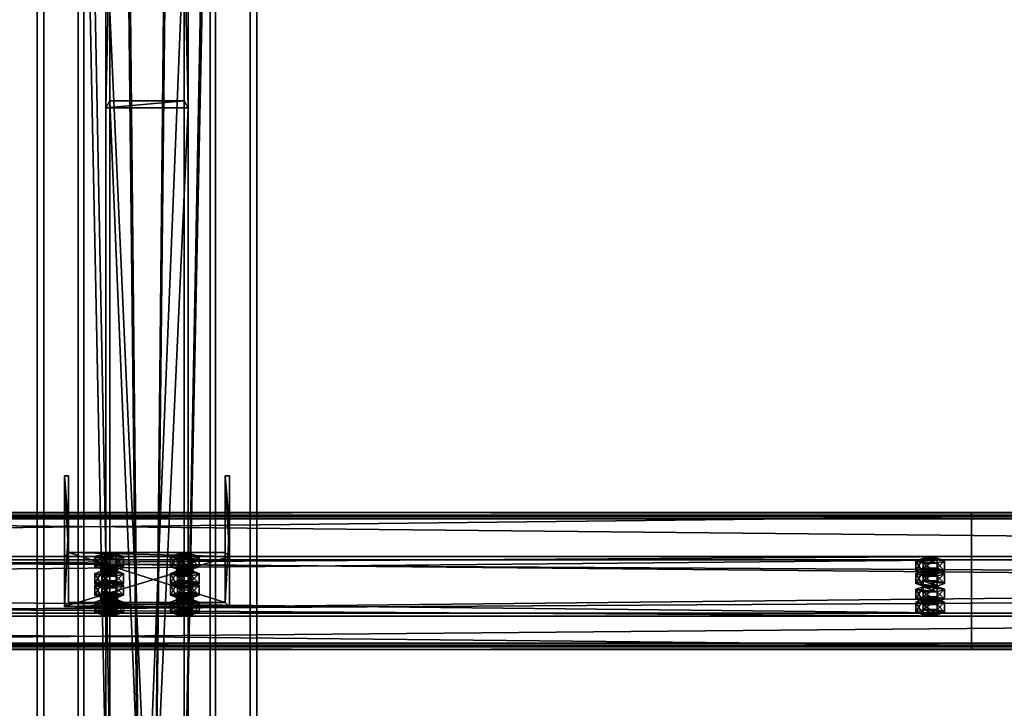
# Model space of a CAD drawing. Header units: millimetres. Extents: x -333 to 67333, y -930 to 39730.
# Tile 60 of 256: x 5407 to 6124, y 5478 to 5979. Entities that reach past the tile are written whole.
import ezdxf

# ---------------------------------------------------------------- set-up
doc = ezdxf.new("R2010")
doc.units = ezdxf.units.MM
for name, color, linetype in [('13', 7, 'Continuous'), ('5', 7, 'Continuous'), ('6', 7, 'Continuous'), ('7', 7, 'Continuous'), ('8', 7, 'Continuous'), ('95', 7, 'Continuous')]:
    doc.layers.add(name, color=color, linetype=linetype)

msp = doc.modelspace()

# ---------------------------------------------------------------- meshes
at = {"layer": '13', "color": 30}
mesh = msp.add_polyface(dxfattribs=at)
corners = [(6100.01, 5617.73, 4626.35), (6100.01, 5545.34, 4610.96), (-329.99, 5545.34, 4610.96), (-329.99, 5617.73, 4626.35), (6100.01, 5586.51, 4417.29), (-329.99, 5586.51, 4417.29), (6100.01, 5525.86, 4404.4), (-329.99, 5525.86, 4404.4), (6100.01, 5523.16, 4417.12), (-329.99, 5523.16, 4417.12), (6100.01, 5521.21, 4416.7), (-329.99, 5521.21, 4416.7), (6100.01, 5524.32, 4402.03), (-329.99, 5524.32, 4402.03), (6100.01, 5588.88, 4415.75), (-329.99, 5588.88, 4415.75), (6100.01, 5547.72, 4609.42), (-329.99, 5547.72, 4609.42), (6100.01, 5616.19, 4623.98), (-329.99, 5616.19, 4623.98), (6100.01, 5618.89, 4611.26), (-329.99, 5618.89, 4611.26), (6100.01, 5620.85, 4611.68), (-329.99, 5620.85, 4611.68)]
mesh.append_faces([[corners[k] for k in face] for face in [(0, 2, 3, 3), (1, 5, 2, 2), (4, 7, 5, 5), (6, 9, 7, 7), (8, 11, 9, 9), (10, 13, 11, 11), (12, 15, 13, 13), (14, 17, 15, 15), (16, 19, 17, 17), (18, 21, 19, 19), (20, 23, 21, 21), (22, 3, 23, 23), (8, 12, 10, 10), (20, 0, 22, 22), (11, 7, 9, 9)]], dxfattribs={"vtx0": -1, "color": 30})
mesh.append_faces([[corners[k] for k in face] for face in [(14, 1, 16, 16), (16, 0, 18, 18), (18, 0, 20, 20), (3, 19, 23, 23), (19, 2, 17, 17), (17, 2, 15, 15), (15, 5, 13, 13), (13, 7, 11, 11)]], dxfattribs={"vtx0": -1, "vtx1": -1, "color": 30})
mesh.append_faces([[corners[k] for k in face] for face in [(12, 8, 6, 6), (6, 14, 12, 12), (14, 6, 4, 4), (14, 4, 1, 1), (16, 1, 0, 0), (19, 3, 2, 2), (15, 2, 5, 5), (13, 5, 7, 7)]], dxfattribs={"vtx0": -1, "vtx2": -1, "vtx3": -1, "color": 30})
mesh.append_faces([[corners[k] for k in face] for face in [(21, 23, 19, 19)]], dxfattribs={"vtx1": -1, "color": 30})
mesh.append_faces([[corners[k] for k in face] for face in [(0, 1, 2, 2), (1, 4, 5, 5), (4, 6, 7, 7), (6, 8, 9, 9), (8, 10, 11, 11), (10, 12, 13, 13), (12, 14, 15, 15), (14, 16, 17, 17), (16, 18, 19, 19), (18, 20, 21, 21), (20, 22, 23, 23), (22, 0, 3, 3)]], dxfattribs={"vtx2": -1, "vtx3": -1, "color": 30})
mesh = msp.add_polyface(dxfattribs=at)
corners = [(11700.01, 5617.73, 4626.35), (11700.01, 5545.34, 4610.96), (4900.01, 5545.34, 4610.96), (4900.01, 5617.73, 4626.35), (11700.01, 5586.51, 4417.29), (4900.01, 5586.51, 4417.29), (11700.01, 5525.86, 4404.4), (4900.01, 5525.86, 4404.4), (11700.01, 5523.16, 4417.12), (4900.01, 5523.16, 4417.12), (11700.01, 5521.21, 4416.7), (4900.01, 5521.21, 4416.7), (11700.01, 5524.32, 4402.03), (4900.01, 5524.32, 4402.03), (11700.01, 5588.88, 4415.75), (4900.01, 5588.88, 4415.75), (11700.01, 5547.72, 4609.42), (4900.01, 5547.72, 4609.42), (11700.01, 5616.19, 4623.98), (4900.01, 5616.19, 4623.98), (11700.01, 5618.89, 4611.26), (4900.01, 5618.89, 4611.26), (11700.01, 5620.85, 4611.68), (4900.01, 5620.85, 4611.68)]
mesh.append_faces([[corners[k] for k in face] for face in [(0, 2, 3, 3), (1, 5, 2, 2), (4, 7, 5, 5), (6, 9, 7, 7), (8, 11, 9, 9), (10, 13, 11, 11), (12, 15, 13, 13), (14, 17, 15, 15), (16, 19, 17, 17), (18, 21, 19, 19), (20, 23, 21, 21), (22, 3, 23, 23), (8, 12, 10, 10), (20, 0, 22, 22), (11, 7, 9, 9)]], dxfattribs={"vtx0": -1, "color": 30})
mesh.append_faces([[corners[k] for k in face] for face in [(12, 6, 14, 14), (14, 1, 16, 16), (16, 0, 18, 18), (18, 0, 20, 20), (3, 19, 23, 23), (19, 2, 17, 17), (17, 2, 15, 15), (15, 5, 13, 13)]], dxfattribs={"vtx0": -1, "vtx1": -1, "color": 30})
mesh.append_faces([[corners[k] for k in face] for face in [(12, 8, 6, 6), (14, 6, 4, 4), (14, 4, 1, 1), (16, 1, 0, 0), (7, 11, 13, 13), (19, 3, 2, 2), (15, 2, 5, 5), (13, 5, 7, 7)]], dxfattribs={"vtx0": -1, "vtx2": -1, "vtx3": -1, "color": 30})
mesh.append_faces([[corners[k] for k in face] for face in [(21, 23, 19, 19)]], dxfattribs={"vtx1": -1, "color": 30})
mesh.append_faces([[corners[k] for k in face] for face in [(0, 1, 2, 2), (1, 4, 5, 5), (4, 6, 7, 7), (6, 8, 9, 9), (8, 10, 11, 11), (10, 12, 13, 13), (12, 14, 15, 15), (14, 16, 17, 17), (16, 18, 19, 19), (18, 20, 21, 21), (20, 22, 23, 23), (22, 0, 3, 3)]], dxfattribs={"vtx2": -1, "vtx3": -1, "color": 30})
at = {"layer": '5', "color": 131}
mesh = msp.add_polyface(dxfattribs=at)
corners = [(5546, 185.3, 2984), (5454, 185.3, 2984), (5454, 9385, 2984), (5546, 9385, 2984), (5454, 185.3, 3076), (5454, 9385, 3076), (5546, 185.3, 3076), (5546, 9385, 3076), (5550, 185.3, 2980), (5550, 185.3, 3080), (5550, 9385, 3080), (5550, 9385, 2980), (5450, 185.3, 3080), (5450, 9385, 3080), (5450, 185.3, 2980), (5450, 9385, 2980)]
mesh.append_faces([[corners[k] for k in face] for face in [(0, 2, 3, 3), (1, 5, 2, 2), (4, 7, 5, 5), (6, 3, 7, 7), (8, 10, 11, 11), (9, 13, 10, 10), (12, 15, 13, 13), (14, 11, 15, 15)]], dxfattribs={"vtx0": -1, "color": 131})
mesh.append_faces([[corners[k] for k in face] for face in [(9, 6, 12, 12), (6, 8, 0, 0), (0, 8, 1, 1), (12, 4, 14, 14), (4, 12, 6, 6), (14, 1, 8, 8), (11, 3, 15, 15), (3, 10, 7, 7), (7, 10, 5, 5), (15, 2, 13, 13), (2, 15, 3, 3), (13, 5, 10, 10)]], dxfattribs={"vtx0": -1, "vtx1": -1, "color": 131})
mesh.append_faces([[corners[k] for k in face] for face in [(6, 9, 8, 8), (14, 4, 1, 1), (3, 11, 10, 10), (13, 2, 5, 5)]], dxfattribs={"vtx0": -1, "vtx2": -1, "vtx3": -1, "color": 131})
mesh.append_faces([[corners[k] for k in face] for face in [(0, 1, 2, 2), (1, 4, 5, 5), (4, 6, 7, 7), (6, 0, 3, 3), (8, 9, 10, 10), (9, 12, 13, 13), (12, 14, 15, 15), (14, 8, 11, 11)]], dxfattribs={"vtx2": -1, "vtx3": -1, "color": 131})
at = {"layer": '6', "color": 2}
mesh = msp.add_polyface(dxfattribs=at)
corners = [(5425, 7914.78, 4751.68), (5575, 7914.78, 4751.68), (5575, 175.3, 3106.65), (5425, 175.3, 3106.65), (5575, 7883.59, 4898.4), (5575, 25.3, 3228.12), (5425, 7883.59, 4898.4), (5425, 25.3, 3228.12), (5420, 7915.82, 4746.79), (5420, 7882.55, 4903.29), (5420, 20.3, 3232.17), (5420, 180.3, 3102.61), (5580, 7882.55, 4903.29), (5580, 20.3, 3232.17), (5580, 7915.82, 4746.79), (5580, 180.3, 3102.61)]
mesh.append_faces([[corners[k] for k in face] for face in [(0, 2, 3, 3), (1, 5, 2, 2), (4, 7, 5, 5), (6, 3, 7, 7), (8, 10, 11, 11), (9, 13, 10, 10), (12, 15, 13, 13), (14, 11, 15, 15)]], dxfattribs={"vtx0": -1, "color": 2})
mesh.append_faces([[corners[k] for k in face] for face in [(9, 6, 12, 12), (6, 8, 0, 0), (0, 8, 1, 1), (12, 4, 14, 14), (4, 12, 6, 6), (14, 1, 8, 8), (11, 3, 15, 15), (3, 10, 7, 7), (7, 10, 5, 5), (15, 2, 13, 13), (2, 15, 3, 3), (13, 5, 10, 10)]], dxfattribs={"vtx0": -1, "vtx1": -1, "color": 2})
mesh.append_faces([[corners[k] for k in face] for face in [(6, 9, 8, 8), (14, 4, 1, 1), (3, 11, 10, 10), (13, 2, 5, 5)]], dxfattribs={"vtx0": -1, "vtx2": -1, "vtx3": -1, "color": 2})
mesh.append_faces([[corners[k] for k in face] for face in [(0, 1, 2, 2), (1, 4, 5, 5), (4, 6, 7, 7), (6, 0, 3, 3), (8, 9, 10, 10), (9, 12, 13, 13), (12, 14, 15, 15), (14, 8, 11, 11)]], dxfattribs={"vtx2": -1, "vtx3": -1, "color": 2})
at = {"layer": '7', "color": 6}
mesh = msp.add_polyface(dxfattribs=at)
corners = [(5440.01, 5552.5, 4586.93), (5560.01, 5552.5, 4586.93), (5560.01, 5588.88, 4415.75), (5440.01, 5588.88, 4415.75), (5560.01, 5611.19, 4599.4), (5560.01, 5647.57, 4428.22), (5557.01, 5611.19, 4599.4), (5557.01, 5647.57, 4428.22), (5557.01, 5555.43, 4587.55), (5557.01, 5591.82, 4416.37), (5443.01, 5555.43, 4587.55), (5443.01, 5591.82, 4416.37), (5443.01, 5611.19, 4599.4), (5443.01, 5647.57, 4428.22), (5440.01, 5611.19, 4599.4), (5440.01, 5647.57, 4428.22)]
mesh.append_faces([[corners[k] for k in face] for face in [(0, 2, 3, 3), (1, 5, 2, 2), (4, 7, 5, 5), (6, 9, 7, 7), (8, 11, 9, 9), (10, 13, 11, 11), (12, 15, 13, 13), (14, 3, 15, 15), (12, 0, 14, 14), (7, 2, 5, 5)]], dxfattribs={"vtx0": -1, "color": 6})
mesh.append_faces([[corners[k] for k in face] for face in [(1, 8, 4, 4), (8, 0, 10, 10), (10, 0, 12, 12), (3, 11, 15, 15), (11, 2, 9, 9), (9, 2, 7, 7)]], dxfattribs={"vtx0": -1, "vtx1": -1, "color": 6})
mesh.append_faces([[corners[k] for k in face] for face in [(8, 1, 0, 0), (11, 3, 2, 2)]], dxfattribs={"vtx0": -1, "vtx2": -1, "vtx3": -1, "color": 6})
mesh.append_faces([[corners[k] for k in face] for face in [(6, 4, 8, 8), (13, 15, 11, 11)]], dxfattribs={"vtx1": -1, "color": 6})
mesh.append_faces([[corners[k] for k in face] for face in [(0, 1, 2, 2), (1, 4, 5, 5), (4, 6, 7, 7), (6, 8, 9, 9), (8, 10, 11, 11), (10, 12, 13, 13), (12, 14, 15, 15), (14, 0, 3, 3)]], dxfattribs={"vtx2": -1, "vtx3": -1, "color": 6})
at = {"layer": '8', "color": 253}
mesh = msp.add_polyface(dxfattribs=at)
corners = [(5473, 5920.24, 3080), (5527, 5920.24, 3080), (5527, 4612.96, 4044.77), (5473, 4612.96, 4044.77), (5527, 6044.86, 3080), (5527, 4709.72, 4065.33), (5473, 6044.86, 3080), (5473, 4709.72, 4065.33), (5470, 5915.19, 3080), (5470, 6049.91, 3080), (5470, 4713.64, 4066.17), (5470, 4609.04, 4043.93), (5530, 6049.91, 3080), (5530, 4713.64, 4066.17), (5530, 5915.19, 3080), (5530, 4609.04, 4043.93)]
mesh.append_faces([[corners[k] for k in face] for face in [(0, 2, 3, 3), (1, 5, 2, 2), (4, 7, 5, 5), (6, 3, 7, 7), (8, 10, 11, 11), (9, 13, 10, 10), (12, 15, 13, 13), (14, 11, 15, 15)]], dxfattribs={"vtx0": -1, "color": 253})
mesh.append_faces([[corners[k] for k in face] for face in [(9, 6, 12, 12), (6, 8, 0, 0), (0, 8, 1, 1), (12, 4, 14, 14), (4, 12, 6, 6), (14, 1, 8, 8), (11, 3, 15, 15), (3, 10, 7, 7), (7, 10, 5, 5), (15, 2, 13, 13), (2, 15, 3, 3), (13, 5, 10, 10)]], dxfattribs={"vtx0": -1, "vtx1": -1, "color": 253})
mesh.append_faces([[corners[k] for k in face] for face in [(6, 9, 8, 8), (14, 4, 1, 1), (3, 11, 10, 10), (13, 2, 5, 5)]], dxfattribs={"vtx0": -1, "vtx2": -1, "vtx3": -1, "color": 253})
mesh.append_faces([[corners[k] for k in face] for face in [(0, 1, 2, 2), (1, 4, 5, 5), (4, 6, 7, 7), (6, 0, 3, 3), (8, 9, 10, 10), (9, 12, 13, 13), (12, 14, 15, 15), (14, 8, 11, 11)]], dxfattribs={"vtx2": -1, "vtx3": -1, "color": 253})
at = {"layer": '95', "color": 20}
mesh = msp.add_polyface(dxfattribs=at)
corners = [(5466.51, 5576.53, 4464.24), (5467.31, 5582.04, 4462.35), (5466.51, 5581.42, 4465.28), (5467.31, 5577.15, 4461.31), (5469.51, 5577.61, 4459.16), (5469.51, 5582.5, 4460.2), (5472.51, 5577.78, 4458.37), (5472.51, 5582.67, 4459.41), (5475.51, 5577.61, 4459.16), (5475.51, 5582.5, 4460.2), (5477.71, 5577.15, 4461.31), (5477.71, 5582.04, 4462.35), (5478.51, 5581.42, 4465.28), (5478.51, 5576.53, 4464.24), (5477.71, 5580.8, 4468.22), (5467.31, 5575.91, 4467.18), (5467.31, 5580.8, 4468.22), (5472.51, 5580.17, 4471.15), (5469.51, 5580.34, 4470.36), (5475.51, 5580.34, 4470.36), (5462.12, 5581.42, 4465.28), (5467.31, 5583.29, 4456.48), (5467.31, 5590.63, 4458.04), (5462.12, 5588.76, 4466.84), (5477.71, 5583.29, 4456.48), (5477.71, 5590.63, 4458.04), (5482.9, 5581.42, 4465.28), (5482.9, 5588.76, 4466.84), (5477.71, 5579.55, 4474.09), (5477.71, 5586.89, 4475.64), (5467.31, 5579.55, 4474.09), (5467.31, 5586.89, 4475.64)]
mesh.append_faces([[corners[k] for k in face] for face in [(0, 1, 2, 2), (3, 5, 1, 1), (4, 7, 5, 5), (6, 9, 7, 7), (8, 11, 9, 9), (10, 12, 11, 11), (13, 14, 12, 12), (15, 2, 16, 16), (16, 17, 18, 18), (11, 7, 9, 9), (20, 22, 23, 23), (21, 25, 22, 22), (24, 27, 25, 25), (26, 29, 27, 27), (28, 31, 29, 29), (30, 23, 31, 31), (21, 26, 24, 24), (28, 20, 30, 30), (23, 29, 31, 31), (27, 22, 25, 25)]], dxfattribs={"vtx0": -1, "color": 20})
mesh.append_faces([[corners[k] for k in face] for face in [(17, 16, 19, 19), (19, 2, 14, 14), (14, 1, 12, 12), (12, 5, 11, 11), (26, 21, 28, 28), (29, 22, 27, 27)]], dxfattribs={"vtx0": -1, "vtx1": -1, "color": 20})
mesh.append_faces([[corners[k] for k in face] for face in [(19, 16, 2, 2), (14, 2, 1, 1), (12, 1, 5, 5), (11, 5, 7, 7), (28, 21, 20, 20), (29, 23, 22, 22)]], dxfattribs={"vtx0": -1, "vtx2": -1, "vtx3": -1, "color": 20})
mesh.append_faces([[corners[k] for k in face] for face in [(3, 4, 5, 5), (4, 6, 7, 7), (6, 8, 9, 9), (8, 10, 11, 11), (20, 21, 22, 22), (21, 24, 25, 25), (24, 26, 27, 27), (26, 28, 29, 29), (28, 30, 31, 31), (30, 20, 23, 23)]], dxfattribs={"vtx2": -1, "vtx3": -1, "color": 20})
mesh = msp.add_polyface(dxfattribs=at)
corners = [(5521.51, 5576.53, 4464.24), (5522.31, 5582.04, 4462.35), (5521.51, 5581.42, 4465.28), (5522.31, 5577.15, 4461.31), (5524.51, 5577.61, 4459.16), (5524.51, 5582.5, 4460.2), (5527.51, 5577.78, 4458.37), (5527.51, 5582.67, 4459.41), (5530.51, 5577.61, 4459.16), (5530.51, 5582.5, 4460.2), (5532.71, 5577.15, 4461.31), (5532.71, 5582.04, 4462.35), (5533.51, 5581.42, 4465.28), (5533.51, 5576.53, 4464.24), (5532.71, 5580.8, 4468.22), (5522.31, 5575.91, 4467.18), (5522.31, 5580.8, 4468.22), (5527.51, 5580.17, 4471.15), (5524.51, 5580.34, 4470.36), (5530.51, 5580.34, 4470.36), (5517.12, 5581.42, 4465.28), (5522.31, 5583.29, 4456.48), (5522.31, 5590.63, 4458.04), (5517.12, 5588.76, 4466.84), (5532.71, 5583.29, 4456.48), (5532.71, 5590.63, 4458.04), (5537.9, 5581.42, 4465.28), (5537.9, 5588.76, 4466.84), (5532.71, 5579.55, 4474.09), (5532.71, 5586.89, 4475.64), (5522.31, 5579.55, 4474.09), (5522.31, 5586.89, 4475.64)]
mesh.append_faces([[corners[k] for k in face] for face in [(0, 1, 2, 2), (3, 5, 1, 1), (4, 7, 5, 5), (6, 9, 7, 7), (8, 11, 9, 9), (10, 12, 11, 11), (13, 14, 12, 12), (15, 2, 16, 16), (16, 17, 18, 18), (11, 7, 9, 9), (20, 22, 23, 23), (21, 25, 22, 22), (24, 27, 25, 25), (26, 29, 27, 27), (28, 31, 29, 29), (30, 23, 31, 31), (21, 26, 24, 24), (28, 20, 30, 30), (23, 29, 31, 31), (27, 22, 25, 25)]], dxfattribs={"vtx0": -1, "color": 20})
mesh.append_faces([[corners[k] for k in face] for face in [(17, 16, 19, 19), (19, 2, 14, 14), (14, 1, 12, 12), (12, 5, 11, 11), (26, 21, 28, 28), (29, 22, 27, 27)]], dxfattribs={"vtx0": -1, "vtx1": -1, "color": 20})
mesh.append_faces([[corners[k] for k in face] for face in [(19, 16, 2, 2), (14, 2, 1, 1), (12, 1, 5, 5), (11, 5, 7, 7), (28, 21, 20, 20), (29, 23, 22, 22)]], dxfattribs={"vtx0": -1, "vtx2": -1, "vtx3": -1, "color": 20})
mesh.append_faces([[corners[k] for k in face] for face in [(3, 4, 5, 5), (4, 6, 7, 7), (6, 8, 9, 9), (8, 10, 11, 11), (20, 21, 22, 22), (21, 24, 25, 25), (24, 26, 27, 27), (26, 28, 29, 29), (28, 30, 31, 31), (30, 20, 23, 23)]], dxfattribs={"vtx2": -1, "vtx3": -1, "color": 20})
mesh = msp.add_polyface(dxfattribs=at)
corners = [(6064.01, 5555.74, 4562.06), (6064.81, 5556.36, 4559.12), (6064.81, 5558.32, 4559.54), (6064.01, 5557.7, 4562.47), (6067.01, 5556.82, 4556.97), (6067.01, 5558.78, 4557.39), (6070.01, 5556.99, 4556.19), (6070.01, 5558.94, 4556.6), (6073.01, 5556.82, 4556.97), (6073.01, 5558.78, 4557.39), (6075.21, 5556.36, 4559.12), (6075.21, 5558.32, 4559.54), (6076.01, 5555.74, 4562.06), (6076.01, 5557.7, 4562.47), (6075.21, 5555.12, 4564.99), (6075.21, 5557.07, 4565.41), (6073.01, 5554.66, 4567.14), (6073.01, 5556.62, 4567.56), (6070.01, 5554.49, 4567.93), (6070.01, 5556.45, 4568.34), (6067.01, 5554.66, 4567.14), (6067.01, 5556.62, 4567.56), (6064.81, 5555.12, 4564.99), (6064.81, 5557.07, 4565.41), (6059.62, 5557.7, 4562.47), (6064.81, 5559.57, 4553.67), (6064.81, 5566.9, 4555.23), (6059.62, 5565.03, 4564.03), (6075.21, 5559.57, 4553.67), (6075.21, 5566.9, 4555.23), (6080.4, 5557.7, 4562.47), (6080.4, 5565.03, 4564.03), (6075.21, 5555.82, 4571.28), (6075.21, 5563.16, 4572.84), (6064.81, 5555.82, 4571.28), (6064.81, 5563.16, 4572.84), (6059.62, 5548.4, 4560.5), (6064.81, 5550.27, 4551.69), (6064.81, 5557.61, 4553.25), (6059.62, 5555.74, 4562.06), (6075.21, 5550.27, 4551.69), (6075.21, 5557.61, 4553.25), (6080.4, 5548.4, 4560.5), (6080.4, 5555.74, 4562.06), (6075.21, 5546.53, 4569.3), (6075.21, 5553.87, 4570.86), (6064.81, 5546.53, 4569.3), (6064.81, 5553.87, 4570.86), (6064.01, 5576.53, 4464.24), (6064.81, 5577.15, 4461.31), (6064.81, 5579.11, 4461.72), (6064.01, 5578.49, 4464.66), (6067.01, 5577.61, 4459.16), (6067.01, 5579.57, 4459.58), (6070.01, 5577.78, 4458.37), (6070.01, 5579.73, 4458.79), (6073.01, 5577.61, 4459.16), (6073.01, 5579.57, 4459.58), (6075.21, 5577.15, 4461.31), (6075.21, 5579.11, 4461.72), (6076.01, 5576.53, 4464.24), (6076.01, 5578.49, 4464.66), (6075.21, 5575.91, 4467.18), (6075.21, 5577.86, 4467.59), (6073.01, 5575.45, 4469.33), (6073.01, 5577.41, 4469.74), (6070.01, 5575.28, 4470.11), (6070.01, 5577.24, 4470.53), (6067.01, 5575.45, 4469.33), (6067.01, 5577.41, 4469.74), (6064.81, 5575.91, 4467.18), (6064.81, 5577.86, 4467.59), (6059.62, 5578.49, 4464.66), (6064.81, 5580.36, 4455.85), (6064.81, 5587.69, 4457.41), (6059.62, 5585.82, 4466.22), (6075.21, 5580.36, 4455.85), (6075.21, 5587.69, 4457.41), (6080.4, 5578.49, 4464.66), (6080.4, 5585.82, 4466.22), (6075.21, 5576.62, 4473.46), (6075.21, 5583.95, 4475.02), (6064.81, 5576.62, 4473.46), (6064.81, 5583.95, 4475.02), (6059.62, 5569.19, 4462.68), (6064.81, 5571.07, 4453.88), (6064.81, 5578.4, 4455.44), (6059.62, 5576.53, 4464.24), (6075.21, 5571.07, 4453.88), (6075.21, 5578.4, 4455.44), (6080.4, 5569.19, 4462.68), (6080.4, 5576.53, 4464.24), (6075.21, 5567.32, 4471.49), (6075.21, 5574.66, 4473.05), (6064.81, 5567.32, 4471.49), (6064.81, 5574.66, 4473.05)]
mesh.append_faces([[corners[k] for k in face] for face in [(0, 2, 3, 3), (1, 5, 2, 2), (4, 7, 5, 5), (6, 9, 7, 7), (8, 11, 9, 9), (10, 13, 11, 11), (12, 15, 13, 13), (14, 17, 15, 15), (16, 19, 17, 17), (18, 21, 19, 19), (20, 23, 21, 21), (22, 3, 23, 23), (6, 10, 8, 8), (18, 22, 20, 20), (23, 19, 21, 21), (11, 7, 9, 9), (24, 26, 27, 27), (25, 29, 26, 26), (28, 31, 29, 29), (30, 33, 31, 31), (32, 35, 33, 33), (34, 27, 35, 35), (25, 30, 28, 28), (32, 24, 34, 34), (27, 33, 35, 35), (31, 26, 29, 29), (36, 38, 39, 39), (37, 41, 38, 38), (40, 43, 41, 41), (42, 45, 43, 43), (44, 47, 45, 45), (46, 39, 47, 47), (37, 42, 40, 40), (44, 36, 46, 46), (39, 45, 47, 47), (43, 38, 41, 41), (48, 50, 51, 51), (49, 53, 50, 50), (52, 55, 53, 53), (54, 57, 55, 55), (56, 59, 57, 57), (58, 61, 59, 59), (60, 63, 61, 61), (62, 65, 63, 63), (64, 67, 65, 65), (66, 69, 67, 67), (68, 71, 69, 69), (70, 51, 71, 71), (54, 58, 56, 56), (66, 70, 68, 68), (71, 67, 69, 69), (59, 55, 57, 57), (72, 74, 75, 75), (73, 77, 74, 74), (76, 79, 77, 77), (78, 81, 79, 79), (80, 83, 81, 81), (82, 75, 83, 83), (73, 78, 76, 76), (80, 72, 82, 82), (75, 81, 83, 83), (79, 74, 77, 77), (84, 86, 87, 87), (85, 89, 86, 86), (88, 91, 89, 89), (90, 93, 91, 91), (92, 95, 93, 93), (94, 87, 95, 95), (85, 90, 88, 88), (92, 84, 94, 94), (87, 93, 95, 95), (91, 86, 89, 89)]], dxfattribs={"vtx0": -1, "color": 20})
mesh.append_faces([[corners[k] for k in face] for face in [(10, 4, 12, 12), (12, 1, 14, 14), (14, 0, 16, 16), (16, 22, 18, 18), (19, 23, 17, 17), (17, 3, 15, 15), (15, 2, 13, 13), (13, 5, 11, 11), (30, 25, 32, 32), (33, 26, 31, 31), (42, 37, 44, 44), (45, 38, 43, 43), (58, 52, 60, 60), (60, 49, 62, 62), (62, 48, 64, 64), (64, 70, 66, 66), (67, 71, 65, 65), (65, 51, 63, 63), (63, 50, 61, 61), (61, 53, 59, 59), (78, 73, 80, 80), (81, 74, 79, 79), (90, 85, 92, 92), (93, 86, 91, 91)]], dxfattribs={"vtx0": -1, "vtx1": -1, "color": 20})
mesh.append_faces([[corners[k] for k in face] for face in [(10, 6, 4, 4), (12, 4, 1, 1), (14, 1, 0, 0), (16, 0, 22, 22), (17, 23, 3, 3), (15, 3, 2, 2), (13, 2, 5, 5), (11, 5, 7, 7), (32, 25, 24, 24), (33, 27, 26, 26), (44, 37, 36, 36), (45, 39, 38, 38), (58, 54, 52, 52), (60, 52, 49, 49), (62, 49, 48, 48), (64, 48, 70, 70), (65, 71, 51, 51), (63, 51, 50, 50), (61, 50, 53, 53), (59, 53, 55, 55), (80, 73, 72, 72), (81, 75, 74, 74), (92, 85, 84, 84), (93, 87, 86, 86)]], dxfattribs={"vtx0": -1, "vtx2": -1, "vtx3": -1, "color": 20})
mesh.append_faces([[corners[k] for k in face] for face in [(0, 1, 2, 2), (1, 4, 5, 5), (4, 6, 7, 7), (6, 8, 9, 9), (8, 10, 11, 11), (10, 12, 13, 13), (12, 14, 15, 15), (14, 16, 17, 17), (16, 18, 19, 19), (18, 20, 21, 21), (20, 22, 23, 23), (22, 0, 3, 3), (24, 25, 26, 26), (25, 28, 29, 29), (28, 30, 31, 31), (30, 32, 33, 33), (32, 34, 35, 35), (34, 24, 27, 27), (36, 37, 38, 38), (37, 40, 41, 41), (40, 42, 43, 43), (42, 44, 45, 45), (44, 46, 47, 47), (46, 36, 39, 39), (48, 49, 50, 50), (49, 52, 53, 53), (52, 54, 55, 55), (54, 56, 57, 57), (56, 58, 59, 59), (58, 60, 61, 61), (60, 62, 63, 63), (62, 64, 65, 65), (64, 66, 67, 67), (66, 68, 69, 69), (68, 70, 71, 71), (70, 48, 51, 51), (72, 73, 74, 74), (73, 76, 77, 77), (76, 78, 79, 79), (78, 80, 81, 81), (80, 82, 83, 83), (82, 72, 75, 75), (84, 85, 86, 86), (85, 88, 89, 89), (88, 90, 91, 91), (90, 92, 93, 93), (92, 94, 95, 95), (94, 84, 87, 87)]], dxfattribs={"vtx2": -1, "vtx3": -1, "color": 20})
mesh = msp.add_polyface(dxfattribs=at)
corners = [(5477.71, 5566.1, 4573.46), (5462.12, 5567.97, 4564.66), (5467.31, 5569.84, 4555.85), (5482.9, 5567.97, 4564.66), (5477.71, 5569.84, 4555.85), (5466.51, 5576.53, 4464.24), (5467.31, 5577.15, 4461.31), (5467.31, 5582.04, 4462.35), (5477.71, 5577.15, 4461.31), (5478.51, 5576.53, 4464.24), (5478.51, 5581.42, 4465.28), (5477.71, 5575.91, 4467.18), (5477.71, 5580.8, 4468.22), (5475.51, 5575.45, 4469.33), (5475.51, 5580.34, 4470.36), (5472.51, 5575.28, 4470.11), (5472.51, 5580.17, 4471.15), (5469.51, 5575.45, 4469.33), (5469.51, 5580.34, 4470.36), (5467.31, 5575.91, 4467.18), (5467.31, 5580.8, 4468.22), (5466.51, 5581.42, 4465.28), (5472.51, 5577.78, 4458.37), (5475.51, 5577.61, 4459.16), (5469.51, 5577.61, 4459.16), (5462.12, 5569.19, 4462.68), (5467.31, 5571.07, 4453.88), (5467.31, 5578.4, 4455.44), (5462.12, 5576.53, 4464.24), (5477.71, 5571.07, 4453.88), (5477.71, 5578.4, 4455.44), (5482.9, 5569.19, 4462.68), (5482.9, 5576.53, 4464.24), (5477.71, 5567.32, 4471.49), (5477.71, 5574.66, 4473.05), (5467.31, 5567.32, 4471.49), (5467.31, 5574.66, 4473.05)]
mesh.append_faces([[corners[k] for k in face] for face in [(3, 2, 4, 4), (11, 14, 12, 12), (13, 16, 14, 14), (15, 18, 16, 16), (17, 20, 18, 18), (22, 8, 23, 23), (15, 19, 17, 17), (25, 27, 28, 28), (26, 30, 27, 27), (29, 32, 30, 30), (31, 34, 32, 32), (33, 36, 34, 34), (35, 28, 36, 36), (26, 31, 29, 29), (28, 34, 36, 36), (32, 27, 30, 30)]], dxfattribs={"vtx0": -1, "color": 20})
mesh.append_faces([[corners[k] for k in face] for face in [(8, 24, 9, 9), (9, 6, 11, 11), (11, 5, 13, 13), (13, 19, 15, 15), (34, 27, 32, 32)]], dxfattribs={"vtx0": -1, "vtx1": -1, "color": 20})
mesh.append_faces([[corners[k] for k in face] for face in [(0, 1, 2, 2), (8, 22, 24, 24), (9, 24, 6, 6), (11, 6, 5, 5), (13, 5, 19, 19), (31, 26, 25, 25), (34, 28, 27, 27)]], dxfattribs={"vtx0": -1, "vtx2": -1, "vtx3": -1, "color": 20})
mesh.append_faces([[corners[k] for k in face] for face in [(5, 6, 7, 7), (8, 9, 10, 10), (9, 11, 12, 12), (11, 13, 14, 14), (13, 15, 16, 16), (15, 17, 18, 18), (17, 19, 20, 20), (19, 5, 21, 21), (25, 26, 27, 27), (26, 29, 30, 30), (29, 31, 32, 32), (31, 33, 34, 34), (33, 35, 36, 36), (35, 25, 28, 28)]], dxfattribs={"vtx2": -1, "vtx3": -1, "color": 20})
mesh = msp.add_polyface(dxfattribs=at)
corners = [(5532.71, 5566.1, 4573.46), (5517.12, 5567.97, 4564.66), (5522.31, 5569.84, 4555.85), (5537.9, 5567.97, 4564.66), (5532.71, 5569.84, 4555.85), (5521.51, 5576.53, 4464.24), (5522.31, 5577.15, 4461.31), (5522.31, 5582.04, 4462.35), (5532.71, 5577.15, 4461.31), (5533.51, 5576.53, 4464.24), (5533.51, 5581.42, 4465.28), (5532.71, 5575.91, 4467.18), (5532.71, 5580.8, 4468.22), (5530.51, 5575.45, 4469.33), (5530.51, 5580.34, 4470.36), (5527.51, 5575.28, 4470.11), (5527.51, 5580.17, 4471.15), (5524.51, 5575.45, 4469.33), (5524.51, 5580.34, 4470.36), (5522.31, 5575.91, 4467.18), (5522.31, 5580.8, 4468.22), (5521.51, 5581.42, 4465.28), (5527.51, 5577.78, 4458.37), (5530.51, 5577.61, 4459.16), (5524.51, 5577.61, 4459.16), (5517.12, 5569.19, 4462.68), (5522.31, 5571.07, 4453.88), (5522.31, 5578.4, 4455.44), (5517.12, 5576.53, 4464.24), (5532.71, 5571.07, 4453.88), (5532.71, 5578.4, 4455.44), (5537.9, 5569.19, 4462.68), (5537.9, 5576.53, 4464.24), (5532.71, 5567.32, 4471.49), (5532.71, 5574.66, 4473.05), (5522.31, 5567.32, 4471.49), (5522.31, 5574.66, 4473.05)]
mesh.append_faces([[corners[k] for k in face] for face in [(3, 2, 4, 4), (11, 14, 12, 12), (13, 16, 14, 14), (15, 18, 16, 16), (17, 20, 18, 18), (22, 8, 23, 23), (15, 19, 17, 17), (25, 27, 28, 28), (26, 30, 27, 27), (29, 32, 30, 30), (31, 34, 32, 32), (33, 36, 34, 34), (35, 28, 36, 36), (26, 31, 29, 29), (28, 34, 36, 36), (32, 27, 30, 30)]], dxfattribs={"vtx0": -1, "color": 20})
mesh.append_faces([[corners[k] for k in face] for face in [(8, 24, 9, 9), (9, 6, 11, 11), (11, 5, 13, 13), (13, 19, 15, 15), (34, 27, 32, 32)]], dxfattribs={"vtx0": -1, "vtx1": -1, "color": 20})
mesh.append_faces([[corners[k] for k in face] for face in [(0, 1, 2, 2), (8, 22, 24, 24), (9, 24, 6, 6), (11, 6, 5, 5), (13, 5, 19, 19), (31, 26, 25, 25), (34, 28, 27, 27)]], dxfattribs={"vtx0": -1, "vtx2": -1, "vtx3": -1, "color": 20})
mesh.append_faces([[corners[k] for k in face] for face in [(5, 6, 7, 7), (8, 9, 10, 10), (9, 11, 12, 12), (11, 13, 14, 14), (13, 15, 16, 16), (15, 17, 18, 18), (17, 19, 20, 20), (19, 5, 21, 21), (25, 26, 27, 27), (26, 29, 30, 30), (29, 31, 32, 32), (31, 33, 34, 34), (33, 35, 36, 36), (35, 25, 28, 28)]], dxfattribs={"vtx2": -1, "vtx3": -1, "color": 20})
mesh = msp.add_polyface(dxfattribs=at)
corners = [(5466.51, 5555.74, 4562.06), (5467.31, 5561.25, 4560.16), (5466.51, 5560.63, 4563.1), (5467.31, 5556.36, 4559.12), (5469.51, 5556.82, 4556.97), (5469.51, 5561.71, 4558.01), (5472.51, 5556.99, 4556.19), (5472.51, 5561.88, 4557.23), (5475.51, 5556.82, 4556.97), (5475.51, 5561.71, 4558.01), (5477.71, 5556.36, 4559.12), (5477.71, 5561.25, 4560.16), (5478.51, 5560.63, 4563.1), (5478.51, 5555.74, 4562.06), (5477.71, 5560.01, 4566.03), (5467.31, 5555.12, 4564.99), (5467.31, 5560.01, 4566.03), (5472.51, 5559.38, 4568.97), (5469.51, 5559.55, 4568.18), (5475.51, 5559.55, 4568.18), (5462.12, 5560.63, 4563.1), (5467.31, 5562.5, 4554.29), (5467.31, 5569.84, 4555.85), (5462.12, 5567.97, 4564.66), (5477.71, 5562.5, 4554.29), (5477.71, 5569.84, 4555.85), (5482.9, 5560.63, 4563.1), (5482.9, 5567.97, 4564.66), (5477.71, 5558.76, 4571.9), (5477.71, 5566.1, 4573.46), (5467.31, 5558.76, 4571.9), (5467.31, 5566.1, 4573.46), (5482.9, 5569.19, 4462.68), (5462.12, 5569.19, 4462.68), (5477.71, 5567.32, 4471.49), (5467.31, 5567.32, 4471.49)]
mesh.append_faces([[corners[k] for k in face] for face in [(0, 1, 2, 2), (3, 5, 1, 1), (4, 7, 5, 5), (6, 9, 7, 7), (8, 11, 9, 9), (10, 12, 11, 11), (13, 14, 12, 12), (15, 2, 16, 16), (16, 17, 18, 18), (11, 7, 9, 9), (20, 22, 23, 23), (21, 25, 22, 22), (24, 27, 25, 25), (26, 29, 27, 27), (28, 31, 29, 29), (30, 23, 31, 31), (21, 26, 24, 24), (28, 20, 30, 30), (23, 29, 31, 31), (34, 33, 35, 35)]], dxfattribs={"vtx0": -1, "color": 20})
mesh.append_faces([[corners[k] for k in face] for face in [(17, 16, 19, 19), (19, 2, 14, 14), (14, 1, 12, 12), (12, 5, 11, 11), (26, 20, 28, 28), (29, 22, 27, 27), (32, 33, 34, 34)]], dxfattribs={"vtx0": -1, "vtx1": -1, "color": 20})
mesh.append_faces([[corners[k] for k in face] for face in [(19, 16, 2, 2), (14, 2, 1, 1), (12, 1, 5, 5), (11, 5, 7, 7), (26, 21, 20, 20)]], dxfattribs={"vtx0": -1, "vtx2": -1, "vtx3": -1, "color": 20})
mesh.append_faces([[corners[k] for k in face] for face in [(3, 4, 5, 5), (4, 6, 7, 7), (6, 8, 9, 9), (8, 10, 11, 11), (20, 21, 22, 22), (21, 24, 25, 25), (24, 26, 27, 27), (26, 28, 29, 29), (28, 30, 31, 31), (30, 20, 23, 23)]], dxfattribs={"vtx2": -1, "vtx3": -1, "color": 20})
mesh = msp.add_polyface(dxfattribs=at)
corners = [(5521.51, 5555.74, 4562.06), (5522.31, 5561.25, 4560.16), (5521.51, 5560.63, 4563.1), (5522.31, 5556.36, 4559.12), (5524.51, 5556.82, 4556.97), (5524.51, 5561.71, 4558.01), (5527.51, 5556.99, 4556.19), (5527.51, 5561.88, 4557.23), (5530.51, 5556.82, 4556.97), (5530.51, 5561.71, 4558.01), (5532.71, 5556.36, 4559.12), (5532.71, 5561.25, 4560.16), (5533.51, 5560.63, 4563.1), (5533.51, 5555.74, 4562.06), (5532.71, 5560.01, 4566.03), (5522.31, 5555.12, 4564.99), (5522.31, 5560.01, 4566.03), (5527.51, 5559.38, 4568.97), (5524.51, 5559.55, 4568.18), (5530.51, 5559.55, 4568.18), (5517.12, 5560.63, 4563.1), (5522.31, 5562.5, 4554.29), (5522.31, 5569.84, 4555.85), (5517.12, 5567.97, 4564.66), (5532.71, 5562.5, 4554.29), (5532.71, 5569.84, 4555.85), (5537.9, 5560.63, 4563.1), (5537.9, 5567.97, 4564.66), (5532.71, 5558.76, 4571.9), (5532.71, 5566.1, 4573.46), (5522.31, 5558.76, 4571.9), (5522.31, 5566.1, 4573.46), (5537.9, 5569.19, 4462.68), (5517.12, 5569.19, 4462.68), (5532.71, 5567.32, 4471.49), (5522.31, 5567.32, 4471.49)]
mesh.append_faces([[corners[k] for k in face] for face in [(0, 1, 2, 2), (3, 5, 1, 1), (4, 7, 5, 5), (6, 9, 7, 7), (8, 11, 9, 9), (10, 12, 11, 11), (13, 14, 12, 12), (15, 2, 16, 16), (16, 17, 18, 18), (11, 7, 9, 9), (20, 22, 23, 23), (21, 25, 22, 22), (24, 27, 25, 25), (26, 29, 27, 27), (28, 31, 29, 29), (30, 23, 31, 31), (21, 26, 24, 24), (28, 20, 30, 30), (23, 29, 31, 31), (34, 33, 35, 35)]], dxfattribs={"vtx0": -1, "color": 20})
mesh.append_faces([[corners[k] for k in face] for face in [(17, 16, 19, 19), (19, 2, 14, 14), (14, 1, 12, 12), (12, 5, 11, 11), (26, 20, 28, 28), (29, 22, 27, 27), (32, 33, 34, 34)]], dxfattribs={"vtx0": -1, "vtx1": -1, "color": 20})
mesh.append_faces([[corners[k] for k in face] for face in [(19, 16, 2, 2), (14, 2, 1, 1), (12, 1, 5, 5), (11, 5, 7, 7), (26, 21, 20, 20)]], dxfattribs={"vtx0": -1, "vtx2": -1, "vtx3": -1, "color": 20})
mesh.append_faces([[corners[k] for k in face] for face in [(3, 4, 5, 5), (4, 6, 7, 7), (6, 8, 9, 9), (8, 10, 11, 11), (20, 21, 22, 22), (21, 24, 25, 25), (24, 26, 27, 27), (26, 28, 29, 29), (28, 30, 31, 31), (30, 20, 23, 23)]], dxfattribs={"vtx2": -1, "vtx3": -1, "color": 20})
mesh = msp.add_polyface(dxfattribs=at)
corners = [(5466.51, 5555.74, 4562.06), (5467.31, 5556.36, 4559.12), (5467.31, 5561.25, 4560.16), (5477.71, 5556.36, 4559.12), (5478.51, 5555.74, 4562.06), (5478.51, 5560.63, 4563.1), (5477.71, 5555.12, 4564.99), (5477.71, 5560.01, 4566.03), (5475.51, 5554.66, 4567.14), (5475.51, 5559.55, 4568.18), (5472.51, 5554.49, 4567.93), (5472.51, 5559.38, 4568.97), (5469.51, 5554.66, 4567.14), (5469.51, 5559.55, 4568.18), (5467.31, 5555.12, 4564.99), (5467.31, 5560.01, 4566.03), (5466.51, 5560.63, 4563.1), (5472.51, 5556.99, 4556.19), (5475.51, 5556.82, 4556.97), (5469.51, 5556.82, 4556.97), (5462.12, 5548.4, 4560.5), (5467.31, 5550.27, 4551.69), (5467.31, 5557.61, 4553.25), (5462.12, 5555.74, 4562.06), (5477.71, 5550.27, 4551.69), (5477.71, 5557.61, 4553.25), (5482.9, 5548.4, 4560.5), (5482.9, 5555.74, 4562.06), (5477.71, 5546.53, 4569.3), (5477.71, 5553.87, 4570.86), (5467.31, 5546.53, 4569.3), (5467.31, 5553.87, 4570.86)]
mesh.append_faces([[corners[k] for k in face] for face in [(6, 9, 7, 7), (8, 11, 9, 9), (10, 13, 11, 11), (12, 15, 13, 13), (17, 3, 18, 18), (8, 12, 10, 10), (20, 22, 23, 23), (21, 25, 22, 22), (24, 27, 25, 25), (26, 29, 27, 27), (28, 31, 29, 29), (30, 23, 31, 31), (21, 26, 24, 24), (28, 20, 30, 30), (23, 29, 31, 31), (27, 22, 25, 25)]], dxfattribs={"vtx0": -1, "color": 20})
mesh.append_faces([[corners[k] for k in face] for face in [(3, 19, 4, 4), (4, 1, 6, 6), (6, 0, 8, 8), (26, 20, 28, 28), (29, 22, 27, 27)]], dxfattribs={"vtx0": -1, "vtx1": -1, "color": 20})
mesh.append_faces([[corners[k] for k in face] for face in [(3, 17, 19, 19), (4, 19, 1, 1), (6, 1, 0, 0), (8, 0, 14, 14), (8, 14, 12, 12), (26, 21, 20, 20), (29, 23, 22, 22)]], dxfattribs={"vtx0": -1, "vtx2": -1, "vtx3": -1, "color": 20})
mesh.append_faces([[corners[k] for k in face] for face in [(0, 1, 2, 2), (3, 4, 5, 5), (4, 6, 7, 7), (6, 8, 9, 9), (8, 10, 11, 11), (10, 12, 13, 13), (12, 14, 15, 15), (14, 0, 16, 16), (20, 21, 22, 22), (21, 24, 25, 25), (24, 26, 27, 27), (26, 28, 29, 29), (28, 30, 31, 31), (30, 20, 23, 23)]], dxfattribs={"vtx2": -1, "vtx3": -1, "color": 20})
mesh = msp.add_polyface(dxfattribs=at)
corners = [(5521.51, 5555.74, 4562.06), (5522.31, 5556.36, 4559.12), (5522.31, 5561.25, 4560.16), (5532.71, 5556.36, 4559.12), (5533.51, 5555.74, 4562.06), (5533.51, 5560.63, 4563.1), (5532.71, 5555.12, 4564.99), (5532.71, 5560.01, 4566.03), (5530.51, 5554.66, 4567.14), (5530.51, 5559.55, 4568.18), (5527.51, 5554.49, 4567.93), (5527.51, 5559.38, 4568.97), (5524.51, 5554.66, 4567.14), (5524.51, 5559.55, 4568.18), (5522.31, 5555.12, 4564.99), (5522.31, 5560.01, 4566.03), (5521.51, 5560.63, 4563.1), (5527.51, 5556.99, 4556.19), (5530.51, 5556.82, 4556.97), (5524.51, 5556.82, 4556.97), (5517.12, 5548.4, 4560.5), (5522.31, 5550.27, 4551.69), (5522.31, 5557.61, 4553.25), (5517.12, 5555.74, 4562.06), (5532.71, 5550.27, 4551.69), (5532.71, 5557.61, 4553.25), (5537.9, 5548.4, 4560.5), (5537.9, 5555.74, 4562.06), (5532.71, 5546.53, 4569.3), (5532.71, 5553.87, 4570.86), (5522.31, 5546.53, 4569.3), (5522.31, 5553.87, 4570.86)]
mesh.append_faces([[corners[k] for k in face] for face in [(6, 9, 7, 7), (8, 11, 9, 9), (10, 13, 11, 11), (12, 15, 13, 13), (17, 3, 18, 18), (10, 14, 12, 12), (20, 22, 23, 23), (21, 25, 22, 22), (24, 27, 25, 25), (26, 29, 27, 27), (28, 31, 29, 29), (30, 23, 31, 31), (21, 26, 24, 24), (28, 20, 30, 30), (23, 29, 31, 31), (27, 22, 25, 25)]], dxfattribs={"vtx0": -1, "color": 20})
mesh.append_faces([[corners[k] for k in face] for face in [(3, 1, 4, 4), (4, 1, 6, 6), (6, 0, 8, 8), (8, 14, 10, 10), (26, 20, 28, 28), (29, 22, 27, 27)]], dxfattribs={"vtx0": -1, "vtx1": -1, "color": 20})
mesh.append_faces([[corners[k] for k in face] for face in [(3, 17, 19, 19), (3, 19, 1, 1), (6, 1, 0, 0), (8, 0, 14, 14), (26, 21, 20, 20), (29, 23, 22, 22)]], dxfattribs={"vtx0": -1, "vtx2": -1, "vtx3": -1, "color": 20})
mesh.append_faces([[corners[k] for k in face] for face in [(0, 1, 2, 2), (3, 4, 5, 5), (4, 6, 7, 7), (6, 8, 9, 9), (8, 10, 11, 11), (10, 12, 13, 13), (12, 14, 15, 15), (14, 0, 16, 16), (20, 21, 22, 22), (21, 24, 25, 25), (24, 26, 27, 27), (26, 28, 29, 29), (28, 30, 31, 31), (30, 20, 23, 23)]], dxfattribs={"vtx2": -1, "vtx3": -1, "color": 20})

doc.saveas('drawing.dxf')
